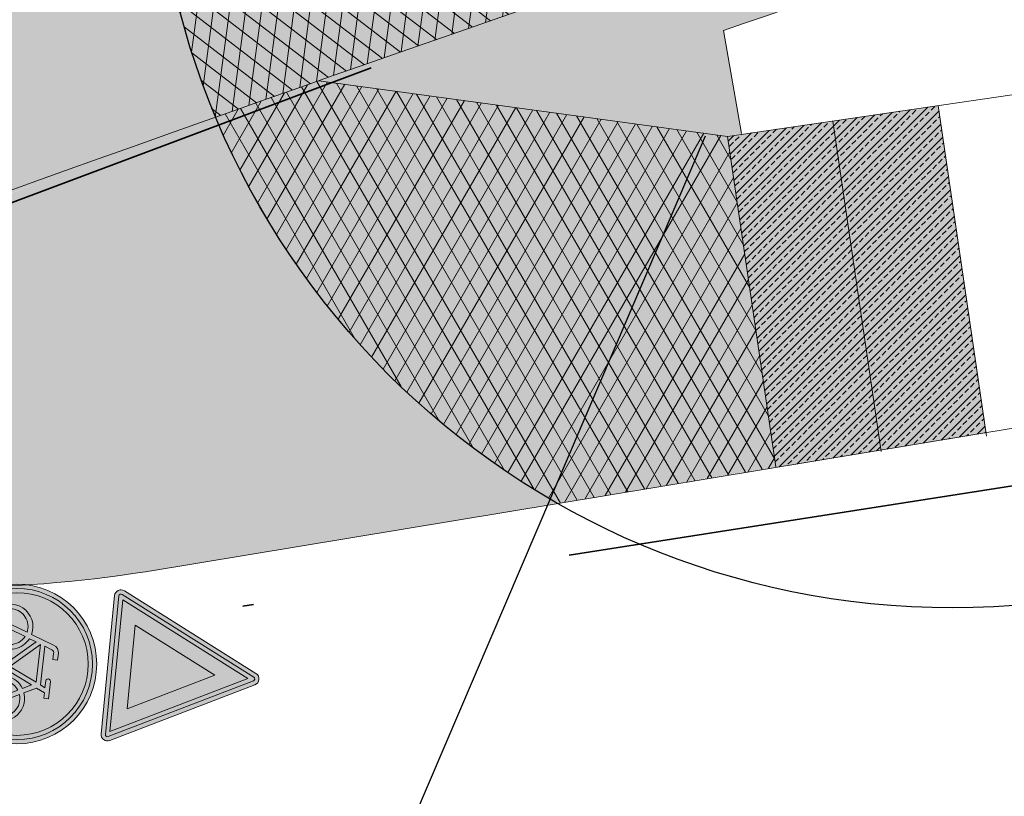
# Model space of a CAD drawing. Header units: metres. Extents: x 132493 to 134960, y 502695 to 503907.
# Tile 84 of 144: x 133388.53 to 133397.78, y 503142.91 to 503150.2. Entities that reach past the tile are written whole.
import ezdxf
from ezdxf import colors
from ezdxf.entities.mleader import LeaderData, LeaderLine
from ezdxf.math import Vec2, Vec3

# ---------------------------------------------------------------- set-up
doc = ezdxf.new("R2010")
doc.units = ezdxf.units.M
doc.linetypes.add('VW-1-1_STREEP', pattern=[2, 1, -1])
doc.linetypes.add('XX-PROJECTGRENS', pattern=[18, 12, -3, 0, -3])
doc.layers.get('Defpoints').update_dxf_attribs({"color": 3})
for name, color, linetype, lineweight, plot in [('ARC-hoev-fietsstrook-plateau-drempel-afalt rood', 241, 'Continuous', 18, False), ('ARC-hoev-gras zaaien', 73, 'Continuous', 35, False), ('ARC-hoev-overlagen rood asfalt fiets', 10, 'Continuous', 35, False)]:
    doc.layers.add(name, color=color, linetype=linetype, lineweight=lineweight, plot=plot)
for name, color, linetype, lineweight in [('B-WE-VW-VERKEERSTEKEN_BORD_B-S', 7, 'Continuous', 25), ('B-WE-VW-VERKEERSTEKEN_BORD_G-S', 7, 'Continuous', 25), ('N-WE-GR-GRAS-A-200', 81, 'Continuous', 18), ('N-WE-KG-GRENS_WERKGRENS-G', 5, 'XX-PROJECTGRENS', 35), ('N-WE-VH-KANTVERHARDING-G', 2, 'Continuous', 18), ('N-WE-VH-VERHARDING_ASFALT-A', 23, 'Continuous', 18), ('N-WE-VH-VERHARDING_ASFALT_TRAPSGEWIJSFREZEN-G', 212, 'VH-TRAPSGEWIJSFREZEN', 18), ('N-WE-VW-MARKERING_DWARS_DRIEHOEK_3030-G', 7, 'VW-HAAIETAND30-L-N', 35), ('N-WE-VW-MARKERING_LANGS_STREEP_11_010-G', 7, 'VW-1-1_STREEP', 13), ('N01-WE-VH-VERHARDING_ASFALT-A', 22, 'Continuous', 18), ('X-XX-AL-AANPIJLING-T25', 7, 'Continuous', 25)]:
    doc.layers.add(name, color=color, linetype=linetype, lineweight=lineweight)
doc.styles.add('NLCS-ISO-M200-T25', font='NLCS-ISO.ttf', dxfattribs={"height": 0.5})
doc.linetypes.add('VH-TRAPSGEWIJSFREZEN', pattern='A,20,-6.25,[182,NLCS.SHX,S=20,R=0,X=0,Y=0],-6.25', length=32.5)
doc.linetypes.add('VW-HAAIETAND30-L-N', pattern='A,0,-0.3,[150,NLCS.SHX,S=0.6,R=0,X=-0.5,Y=-0.15],-0.3', length=0.6)

# ---------------------------------------------------------------- blocks, each defined once
blk = doc.blocks.new('B-SVW-VERKEERSTEKEN_BORD_B06-SO')
at = {"true_color": 0xffffff}
h = blk.add_hatch(color=7, dxfattribs=at)
h.dxf.hatch_style = 1
h.paths.add_polyline_path([(-3.532917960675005, 3.130425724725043), (-0.2683281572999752, -3.398753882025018, 0.2840790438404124), (-1.034694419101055e-16, -3.564589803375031), (-7.897650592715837e-17, -3.36458980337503, -0.2840790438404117), (-0.08944271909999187, -3.309311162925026), (-3.354032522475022, 3.219868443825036, -0.55753651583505), (-3.26458980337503, 3.364589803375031), (7.451103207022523e-16, 3.36458980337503), (7.140921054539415e-16, 3.56458980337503), (-3.26458980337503, 3.564589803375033, 0.5575365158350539)])
h = blk.add_hatch(color=7, dxfattribs=at)
h.dxf.hatch_style = 1
h.paths.add_polyline_path([(-0.08944271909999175, -3.309311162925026, 0.2840790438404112), (-1.89998808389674e-16, -3.36458980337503), (-3.724130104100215e-16, -3.04098300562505), (-3.10278640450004, 3.164589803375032), (3.875504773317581e-16, 3.164589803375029), (4.120434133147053e-16, 3.36458980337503), (-3.26458980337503, 3.364589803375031, 0.5575365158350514), (-3.354032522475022, 3.219868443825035)])
h = blk.add_hatch(color=7, dxfattribs=at)
h.dxf.hatch_style = 1
h.paths.add_polyline_path([(7.451103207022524e-16, 3.364589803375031), (3.264589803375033, 3.36458980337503, -0.5575365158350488), (3.354032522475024, 3.219868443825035), (0.08944271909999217, -3.309311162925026, -0.2840790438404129), (-7.897650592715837e-17, -3.36458980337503), (-1.034694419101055e-16, -3.564589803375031, 0.2840790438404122), (0.2683281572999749, -3.398753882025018), (3.532917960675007, 3.130425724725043, 0.5575365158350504), (3.264589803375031, 3.56458980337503), (7.696032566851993e-16, 3.56458980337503)])
h = blk.add_hatch(color=7, dxfattribs=at)
h.dxf.hatch_style = 1
h.paths.add_polyline_path([(-1.503684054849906e-16, -3.040983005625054), (-1.89998808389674e-16, -3.36458980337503, 0.2840790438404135), (0.08944271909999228, -3.309311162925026), (3.354032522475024, 3.219868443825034, 0.5575365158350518), (3.264589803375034, 3.36458980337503), (6.340880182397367e-16, 3.364589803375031), (6.095950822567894e-16, 3.164589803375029), (3.102786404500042, 3.164589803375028)])
h = blk.add_hatch(color=7, dxfattribs=at)
h.dxf.hatch_style = 1
h.paths.add_polyline_path([(-3.93461030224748e-17, -3.040983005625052), (1.523414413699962e-16, -1.475735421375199), (-1.970162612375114, 2.46458980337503), (6.348921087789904e-16, 2.46458980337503), (7.206173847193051e-16, 3.164589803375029), (-3.102786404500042, 3.164589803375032)], flags=17)
h = blk.add_hatch(color=7, dxfattribs=at)
h.dxf.hatch_style = 1
h.paths.add_polyline_path([(1.616504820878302e-17, -3.040983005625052), (3.102786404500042, 3.164589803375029), (7.761285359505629e-16, 3.164589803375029), (7.459144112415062e-16, 2.46458980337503), (1.970162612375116, 2.464589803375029), (1.523414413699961e-16, -1.4757354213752)], flags=17)
h = blk.add_hatch(color=7, dxfattribs=at)
h.dxf.hatch_style = 1
h.paths.add_polyline_path([(2.220446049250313e-16, -1.475735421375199), (1.970162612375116, 2.46458980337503), (-1.970162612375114, 2.464589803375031)])
at = {"color": 250, "lineweight": 0, "true_color": 0x191919}
for points in [[(-3.532917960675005, 3.130425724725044), (-0.2683281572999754, -3.398753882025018, 0.6180339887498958), (0.2683281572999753, -3.398753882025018), (3.532917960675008, 3.130425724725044, 0.5575365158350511), (3.26458980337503, 3.56458980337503), (-3.26458980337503, 3.564589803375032, 0.5575365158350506)], [(-3.354032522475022, 3.219868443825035), (-0.08944271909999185, -3.309311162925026, 0.6180339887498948), (0.08944271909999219, -3.309311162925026), (3.354032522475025, 3.219868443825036, 0.5575365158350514), (3.264589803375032, 3.36458980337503), (-3.26458980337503, 3.364589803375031, 0.5575365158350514)]]:
    blk.add_lwpolyline(points, format="xyb", close=True, dxfattribs=at)
for points in [[(-3.102786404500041, 3.164589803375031), (1.96576289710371e-16, -3.040983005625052), (3.102786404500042, 3.164589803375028)], [(-1.970162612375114, 2.46458980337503), (3.882638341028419e-16, -1.475735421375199), (1.970162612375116, 2.464589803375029)]]:
    blk.add_lwpolyline(points, close=True, dxfattribs=at)
blk = doc.blocks.new('B-SVW-VERKEERSTEKEN_BORD_G11-SO')
at = {"true_color": 0xffffff}
h = blk.add_hatch(color=7, dxfattribs=at)
h.dxf.hatch_style = 1
h.paths.add_polyline_path([(3.356918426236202, 1.154815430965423), (3.546040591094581, 1.219875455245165, 0.5778775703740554), (-2.833352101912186, 2.456545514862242), (-2.682239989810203, 2.325529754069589, -0.5778775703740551)])
h = blk.add_hatch(color=7, dxfattribs=at)
h.dxf.hatch_style = 1
h.paths.add_polyline_path([(3.35, 0, 1), (-3.35, 0, 1)])
h.paths.add_polyline_path([(0.1171692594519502, -0.6154226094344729), (-1.138563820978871, 0.7746088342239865), (-1.249145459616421, 0.4508016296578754, -0.4274709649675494), (-0.7752836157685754, -1.010778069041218, -0.4733002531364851), (-2.380733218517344, -1.323320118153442, -0.7942654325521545), (-1.454465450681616, 0.5297931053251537), (-1.07538349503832, 1.611764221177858, -0.3343475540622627), (-0.7199062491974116, 1.879967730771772), (-0.4040523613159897, 1.880296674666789), (-0.4040523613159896, 1.659197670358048), (-0.68049038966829, 1.659197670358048, 0.3458606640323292), (-0.8541774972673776, 1.553720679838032), (-0.9806130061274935, 1.216871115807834), (0.8516807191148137, 1.216871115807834), (0.9543889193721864, 1.438034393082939), (0.6384872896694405, 1.438034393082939, -1), (0.6384872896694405, 1.659197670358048), (1.451925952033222, 1.659197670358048), (1.451925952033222, 1.438034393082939), (1.191299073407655, 1.438034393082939), (1.017569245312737, 1.051046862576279), (1.309754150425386, 0.4824239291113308, -0.3180092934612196), (2.498367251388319, 0.1682784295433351, -0.476174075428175), (2.185969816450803, -1.43707551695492, -0.5293484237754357), (0.6226761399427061, -0.6154226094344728)], flags=16)
h.paths.add_polyline_path([(0.1487915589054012, -0.323173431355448), (-1.043793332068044, 1.003677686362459), (0.7490367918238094, 1.003677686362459)], flags=0)
h.paths.add_polyline_path([(0.3541436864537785, -0.3942593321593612), (0.8991141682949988, 0.7983255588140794), (1.112307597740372, 0.3876213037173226, 0.2341669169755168), (0.6226761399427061, -0.3942593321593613)], flags=0)
h.paths.add_polyline_path([(-1.174550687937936, -1.151357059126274, -0.6326380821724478), (-2.544374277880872, -0.5048088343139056, -0.4799026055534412), (-1.533456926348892, 0.3086298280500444), (-1.809894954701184, -0.473250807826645, 1.053204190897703), (-1.596637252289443, -0.5364311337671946), (-1.328104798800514, 0.2375439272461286, -0.5422541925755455)], flags=0)
h.paths.add_polyline_path([(0.8516807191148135, -0.6154226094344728), (1.696741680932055, -0.6154226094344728, 0.566150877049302), (1.791544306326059, -0.4574396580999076), (1.412462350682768, 0.2849773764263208, -0.5642606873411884), (2.50826544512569, -0.6325150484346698, -0.3964878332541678), (1.602684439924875, -1.338434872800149, -0.3501344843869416)], flags=0)
h.paths.add_polyline_path([(0.8516807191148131, -0.3942593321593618, -0.2160576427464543), (1.215015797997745, 0.1822691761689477), (1.515106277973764, -0.3942593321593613)], flags=0)
h = blk.add_hatch(color=7, dxfattribs=at)
h.dxf.hatch_style = 1
h.paths.add_polyline_path([(-2.682239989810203, 2.325529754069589), (-2.531127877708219, 2.194513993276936, -0.5778775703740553), (3.167796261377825, 1.089755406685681), (3.356918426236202, 1.154815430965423, 0.5778775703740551)])
h = blk.add_hatch(color=7, dxfattribs=at)
h.dxf.hatch_style = 1
h.paths.add_polyline_path([(-2.682239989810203, 2.325529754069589), (-2.833352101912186, 2.456545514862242, 0.1804943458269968), (-3.75, 0, 0.4142135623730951), (0, -3.75), (0, -3.55, -0.4142135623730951), (-3.55, 0, -0.1804943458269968)])
h = blk.add_hatch(color=7, dxfattribs=at)
h.dxf.hatch_style = 1
h.paths.add_polyline_path([(-3.35, 0, -0.1804943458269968), (-2.531127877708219, 2.194513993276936), (-2.682239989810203, 2.325529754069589, 0.1804943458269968), (-3.55, 0, 0.4142135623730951), (0, -3.55), (0, -3.35, -0.4142135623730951)])
h = blk.add_hatch(color=7, dxfattribs=at)
h.dxf.hatch_style = 1
h.paths.add_polyline_path([(1.017569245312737, 1.051046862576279), (1.191299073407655, 1.438034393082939), (1.451925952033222, 1.438034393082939), (1.451925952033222, 1.659197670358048), (0.6384872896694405, 1.659197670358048, 1), (0.6384872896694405, 1.438034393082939), (0.9543889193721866, 1.438034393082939), (0.8516807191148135, 1.216871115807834), (-0.9806130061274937, 1.216871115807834), (-0.8541774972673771, 1.553720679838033, -0.3458606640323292), (-0.680490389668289, 1.659197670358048), (-0.4040523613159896, 1.659197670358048), (-0.4040523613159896, 1.880296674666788), (-0.7199062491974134, 1.879967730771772, 0.3343475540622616), (-1.075383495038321, 1.611764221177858), (-1.454465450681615, 0.5297931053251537, 0.7942654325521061), (-2.380733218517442, -1.323320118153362, 0.4733002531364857), (-0.7752836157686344, -1.010778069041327, 0.427470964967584), (-1.249145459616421, 0.4508016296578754), (-1.138563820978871, 0.7746088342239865), (0.1171692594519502, -0.6154226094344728), (0.6226761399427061, -0.6154226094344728, 0.5293484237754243), (2.18596981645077, -1.437075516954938, 0.4761740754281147), (2.498367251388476, 0.1682784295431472, 0.3180092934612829), (1.309754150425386, 0.4824239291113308)])
h.paths.add_polyline_path([(-1.043793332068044, 1.003677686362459), (0.7490367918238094, 1.003677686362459), (0.1487915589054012, -0.323173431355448)], flags=16)
h.paths.add_polyline_path([(-1.328104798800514, 0.2375439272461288, -0.5422541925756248), (-1.174550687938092, -1.151357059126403, -0.6326380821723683), (-2.544374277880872, -0.5048088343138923, -0.479902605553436), (-1.533456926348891, 0.3086298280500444), (-1.809894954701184, -0.473250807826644, 1.053204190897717), (-1.596637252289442, -0.5364311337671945)], flags=16)
h.paths.add_polyline_path([(0.8991141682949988, 0.7983255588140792), (1.112307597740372, 0.3876213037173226, 0.2341669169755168), (0.6226761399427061, -0.3942593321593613), (0.3541436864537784, -0.3942593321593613)], flags=16)
h.paths.add_polyline_path([(1.215015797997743, 0.1822691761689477), (1.515106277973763, -0.3942593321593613), (0.8516807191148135, -0.3942593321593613, -0.2160576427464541)], flags=16)
h.paths.add_polyline_path([(0.8516807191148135, -0.6154226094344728), (1.696741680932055, -0.6154226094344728, 0.566150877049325), (1.791544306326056, -0.4574396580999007), (1.412462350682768, 0.2849773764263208, -0.5642606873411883), (2.50826544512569, -0.6325150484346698, -0.3964878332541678), (1.602684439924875, -1.338434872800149, -0.3501344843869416)], flags=16)
h = blk.add_hatch(color=7, dxfattribs=at)
h.dxf.hatch_style = 1
h.paths.add_polyline_path([(0.7490367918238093, 1.003677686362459), (-1.043793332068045, 1.003677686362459), (0.1487915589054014, -0.323173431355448)])
h = blk.add_hatch(color=7, dxfattribs=at)
h.dxf.hatch_style = 1
h.paths.add_polyline_path([(3.75, 0, 0.08302223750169), (3.546040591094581, 1.219875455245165), (3.356918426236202, 1.154815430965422, -0.08302223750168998), (3.55, 0, -0.4142135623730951), (0, -3.55), (0, -3.75, 0.4142135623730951)])
h = blk.add_hatch(color=7, dxfattribs=at)
h.dxf.hatch_style = 1
h.paths.add_polyline_path([(3.356918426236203, 1.154815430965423), (3.167796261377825, 1.08975540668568, -0.08302223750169), (3.35, 0, -0.4142135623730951), (0, -3.35), (0, -3.55, 0.4142135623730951), (3.55, 0, 0.08302223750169)])
h = blk.add_hatch(color=7, dxfattribs=at)
h.dxf.hatch_style = 1
h.paths.add_polyline_path([(1.112307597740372, 0.3876213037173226), (0.8991141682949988, 0.798325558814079), (0.3541436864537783, -0.3942593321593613), (0.6226761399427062, -0.3942593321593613, -0.2341669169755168)])
h = blk.add_hatch(color=7, dxfattribs=at)
h.dxf.hatch_style = 1
h.paths.add_polyline_path([(-1.328104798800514, 0.2375439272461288), (-1.596637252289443, -0.5364311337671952, -1.053204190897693), (-1.809894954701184, -0.4732508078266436), (-1.533456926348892, 0.3086298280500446, 0.4799026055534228), (-2.544374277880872, -0.5048088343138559, 0.6326380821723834), (-1.174550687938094, -1.151357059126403, 0.5422541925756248)])
h = blk.add_hatch(color=7, dxfattribs=at)
h.dxf.hatch_style = 1
h.paths.add_polyline_path([(2.50826544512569, -0.6325150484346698, 0.5642606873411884), (1.412462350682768, 0.284977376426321), (1.791544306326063, -0.4574396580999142, -0.5661508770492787), (1.696741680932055, -0.6154226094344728), (0.8516807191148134, -0.6154226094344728, 0.3501344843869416), (1.602684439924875, -1.338434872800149, 0.3964878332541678)])
h = blk.add_hatch(color=7, dxfattribs=at)
h.dxf.hatch_style = 1
h.paths.add_polyline_path([(1.215015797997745, 0.1822691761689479, 0.2160576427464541), (0.8516807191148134, -0.3942593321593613), (1.515106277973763, -0.3942593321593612)])
at = {"color": 250, "lineweight": 0, "true_color": 0x191919}
for points in [[(1.017569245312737, 1.051046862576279), (1.191299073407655, 1.438034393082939), (1.451925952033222, 1.438034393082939), (1.451925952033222, 1.659197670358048), (0.6384872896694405, 1.659197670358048, 0.9999999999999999), (0.6384872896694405, 1.438034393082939), (0.9543889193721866, 1.438034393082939), (0.8516807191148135, 1.216871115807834), (-0.9806130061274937, 1.216871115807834), (-0.8541774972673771, 1.553720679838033, -0.3458606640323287), (-0.680490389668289, 1.659197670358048), (-0.4040523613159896, 1.659197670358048), (-0.4040523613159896, 1.880296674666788), (-0.7199062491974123, 1.879967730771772, 0.3343475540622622), (-1.07538349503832, 1.611764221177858), (-1.454465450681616, 0.5297931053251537, 0.7942654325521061), (-2.380733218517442, -1.323320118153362, 0.4733002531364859), (-0.7752836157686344, -1.010778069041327, 0.4274709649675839), (-1.249145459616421, 0.4508016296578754), (-1.138563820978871, 0.7746088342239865), (0.1171692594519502, -0.6154226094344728), (0.6226761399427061, -0.6154226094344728, 0.5293484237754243), (2.18596981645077, -1.437075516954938, 0.4761740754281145), (2.498367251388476, 0.1682784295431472, 0.3180092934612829), (1.309754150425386, 0.4824239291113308)], [(0.8991141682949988, 0.7983255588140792), (0.3541436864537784, -0.3942593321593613), (0.6226761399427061, -0.3942593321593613, -0.2341669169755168), (1.112307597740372, 0.3876213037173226)], [(-1.328104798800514, 0.2375439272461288, -0.5422541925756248), (-1.174550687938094, -1.151357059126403, -0.6326380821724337), (-2.544374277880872, -0.5048088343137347, -0.479902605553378), (-1.533456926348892, 0.3086298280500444), (-1.809894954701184, -0.473250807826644, 1.053204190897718), (-1.596637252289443, -0.5364311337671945)], [(1.412462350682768, 0.2849773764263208, -0.5642606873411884), (2.50826544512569, -0.6325150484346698, -0.3964878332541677), (1.602684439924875, -1.338434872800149, -0.3501344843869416), (0.8516807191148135, -0.6154226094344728), (1.696741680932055, -0.6154226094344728, 0.5661508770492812), (1.791544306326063, -0.457439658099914)], [(1.515106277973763, -0.3942593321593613), (1.215015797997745, 0.1822691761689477, 0.2160576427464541), (0.8516807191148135, -0.3942593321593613)]]:
    blk.add_lwpolyline(points, format="xyb", close=True, dxfattribs=at)
blk.add_lwpolyline([(0.7490367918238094, 1.003677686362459), (-1.043793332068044, 1.003677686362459), (0.1487915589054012, -0.323173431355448)], close=True, dxfattribs=at)
for radius in [3.75, 3.55, 3.35]:
    blk.add_circle((0, 0), radius, dxfattribs=at)

msp = doc.modelspace()

# ---------------------------------------------------------------- hatches: boundary and pattern name
at = {"layer": 'ARC-hoev-fietsstrook-plateau-drempel-afalt rood', "transparency": 33554661}
h = msp.add_hatch(color=256, dxfattribs=at)
h.dxf.hatch_style = 1
edge = h.paths.add_edge_path()
edge.add_line((133351.162867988, 503135.8406031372), (133362.9430079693, 503140.6032789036))
edge.add_line((133362.9430079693, 503140.6032789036), (133368.9272291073, 503142.9745040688))
edge.add_line((133368.9272291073, 503142.9745040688), (133386.7888810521, 503149.8611911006))
edge.add_line((133386.7888810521, 503149.8611911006), (133396.9074360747, 503153.3917337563))
edge.add_line((133396.9074360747, 503153.3917337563), (133407.1054617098, 503156.6856919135))
edge.add_arc((133485.8196719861, 502904.7478368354), 263.9481193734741, 102.92295074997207, 107.35063303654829, ccw=False)
edge.add_arc((133485.8196719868, 502904.747836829), 263.9481193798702, 98.49526846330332, 102.9229507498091, ccw=False)
edge.add_arc((133416.2490677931, 503383.3647060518), 219.70310112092, 278.0003644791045, 282.0052124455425)
edge.add_arc((133416.249067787, 503383.3647060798), 219.7031011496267, 282.0052124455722, 286.0100604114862)
edge.add_arc((133424.3205027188, 503353.1113213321), 188.3979050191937, 286.1881840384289, 292.422048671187)
edge.add_line((133496.1803872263, 503178.9564258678), (133508.0773256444, 503184.0324457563))
edge.add_line((133508.0773256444, 503184.0324457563), (133508.7426780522, 503182.4136967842))
edge.add_line((133508.7426780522, 503182.4136967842), (133496.8575648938, 503177.3427223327))
edge.add_arc((133412.6910628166, 503386.3081157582), 225.2787955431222, 286.6741153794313, 291.93845340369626, ccw=False)
edge.add_arc((133416.2490677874, 503383.3647060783), 221.4531011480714, 282.006545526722, 286.010763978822, ccw=False)
edge.add_arc((133416.2490677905, 503383.364706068), 221.4531011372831, 278.0023270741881, 282.0065455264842, ccw=False)
edge.add_arc((133485.8196719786, 502904.7478368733), 262.1981193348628, 98.49691403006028, 102.9239692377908)
edge.add_arc((133485.8196719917, 502904.7478368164), 262.1981193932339, 102.9239692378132, 107.3510244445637)
edge.add_line((133407.6256344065, 503155.0147868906), (133404.5578980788, 503154.0514184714))
edge.add_line((133404.5578980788, 503154.0514184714), (133391.3422839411, 503149.6280387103))
edge.add_line((133391.3422839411, 503149.6280387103), (133387.0475230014, 503148.0616749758))
edge.add_line((133387.0475230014, 503148.0616749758), (133382.3092683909, 503146.2875099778))
edge.add_line((133382.3092683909, 503146.2875099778), (133382.2557241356, 503146.4276278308))
edge.add_line((133382.2557241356, 503146.4276278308), (133362.998749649, 503138.9027577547))
edge.add_line((133362.998749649, 503138.9027577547), (133351.7711160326, 503134.3607255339))
edge.add_line((133351.7711160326, 503134.3607255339), (133351.162867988, 503135.8406031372))
h = msp.add_hatch(color=256, dxfattribs=at)
h.dxf.hatch_style = 1
edge = h.paths.add_edge_path()
edge.add_line((133395.6362294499, 503146.0015916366), (133395.1818457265, 503149.1048690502))
edge.add_line((133395.1818457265, 503149.1048690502), (133391.3422839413, 503149.6280387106))
edge.add_line((133391.3422839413, 503149.6280387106), (133390.369888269, 503149.2848179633))
edge.add_line((133390.369888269, 503149.2848179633), (133382.3020438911, 503146.2847492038))
edge.add_arc((133387.8755073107, 503156.5705783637), 11.6987937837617, 241.5485764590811, 279.0460047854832)
edge.add_line((133389.7148789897, 503145.0172893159), (133395.6362294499, 503146.0015916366))
at = {"layer": 'ARC-hoev-gras zaaien', "transparency": 33554623}
h = msp.add_hatch(color=256, dxfattribs=at)
h.dxf.hatch_style = 1
edge = h.paths.add_edge_path()
edge.add_line((133395.1916076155, 503149.8265648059), (133395.313342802, 503149.1313361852))
edge.add_line((133395.313342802, 503149.1313361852), (133395.181318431, 503149.1084702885))
edge.add_line((133395.181318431, 503149.1084702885), (133391.3422839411, 503149.6280387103))
edge.add_line((133391.3422839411, 503149.6280387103), (133397.4712056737, 503151.735016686))
edge.add_line((133397.4712056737, 503151.735016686), (133404.5578980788, 503154.0514184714))
edge.add_arc((133488.5054056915, 502894.5408901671), 272.7506156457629, 103.68074165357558, 107.9255651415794, ccw=False)
edge.add_line((133423.9967282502, 503159.5532085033), (133424.1235937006, 503158.7332319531))
edge.add_arc((133482.0725507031, 502916.0100738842), 249.5448117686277, 103.4277276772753, 108.0584411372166)
edge.add_arc((133543.4399895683, 502717.1634258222), 457.6314054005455, 107.645860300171, 108.8475228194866)
edge.add_line((133395.6018147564, 503150.2573847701), (133395.1436057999, 503150.1007027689))
edge.add_line((133395.1436057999, 503150.1007027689), (133395.1916076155, 503149.8265648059))
at = {"layer": 'ARC-hoev-overlagen rood asfalt fiets', "transparency": 33554534}
h = msp.add_hatch(color=256, dxfattribs=at)
h.dxf.hatch_style = 1
h.paths.add_polyline_path([(133396.1712955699, 503149.2497448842), (133397.1607454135, 503149.3946207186), (133397.6106026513, 503146.3222575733), (133395.6370370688, 503145.9960758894), (133395.1818457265, 503149.1048690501)])
at = {"layer": 'N-WE-GR-GRAS-A-200', "transparency": 33554559}
h = msp.add_hatch(dxfattribs=at)
h.set_pattern_fill('AGR-GRAS_02', color=256, scale=0.02, angle=41.18807900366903, pattern_type=2)
h.set_pattern_definition([(19.88062735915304, (198885.0559381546, -10817.71022645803), (0.1200683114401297, 0.256092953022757), [0.04999999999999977, -0.1499999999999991]), (19.88062735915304, (198885.1185751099, -10817.55997130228), (0.1200683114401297, 0.256092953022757), [0.04999999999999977, -0.1499999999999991]), (109.880627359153, (198885.0509419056, -10817.63759700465), (-0.256092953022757, 0.1200683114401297), [0.05, -0.15]), (109.880627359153, (198885.1023698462, -10817.5445638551), (-0.256092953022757, 0.1200683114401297), [0.05, -0.15]), (64.88062735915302, (198885.0459456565, -10817.56496755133), (-0.06801232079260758, 0.1880806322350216), [0.05000000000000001, -0.2328427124]), (154.880627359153, (198885.1593825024, -10817.67281968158), (-0.1880806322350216, -0.06801232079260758), [0.04999999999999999, -0.2328427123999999]), (46.44567855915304, (198885.0825546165, -10817.63679918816), (0.1880806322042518, 0.06801232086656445), [0.04999999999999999, -0.3972135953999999]), (46.44567855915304, (198885.1331847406, -10817.5121533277), (0.1880806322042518, 0.06801232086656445), [0.04999999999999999, -0.3972135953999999]), (83.3155761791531, (198885.1875945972, -10817.66261783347), (-0.0680123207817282, 0.1880806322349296), [0.05, -0.3972135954]), (83.3155761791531, (198885.0723527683, -10817.60858709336), (-0.0680123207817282, 0.1880806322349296), [0.05, -0.3972135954]), (83.3155761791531, (198885.1551840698, -10817.63180293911), (-0.0680123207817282, 0.1880806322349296), [0.05, -0.3972135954]), (136.4456785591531, (198885.0185313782, -10817.60678211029), (-0.06801232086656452, 0.1880806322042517), [0.05, -0.3972135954]), (173.315576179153, (198885.083352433, -10817.66841189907), (-0.1880806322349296, -0.06801232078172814), [0.04999999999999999, -0.3972135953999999])])
edge = h.paths.add_edge_path()
edge.add_line((133395.1916076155, 503149.8265648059), (133395.313342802, 503149.1313361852))
edge.add_line((133395.313342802, 503149.1313361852), (133395.181318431, 503149.1084702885))
edge.add_line((133395.181318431, 503149.1084702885), (133391.3422839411, 503149.6280387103))
edge.add_line((133391.3422839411, 503149.6280387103), (133397.4712056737, 503151.735016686))
edge.add_line((133397.4712056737, 503151.735016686), (133404.5578980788, 503154.0514184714))
edge.add_line((133404.5578980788, 503154.0514184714), (133404.7169276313, 503153.2625146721))
edge.add_arc((133543.4399895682, 502717.1634258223), 457.6314054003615, 107.6458603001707, 108.8475228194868)
edge.add_line((133395.6018147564, 503150.2573847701), (133395.1436057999, 503150.1007027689))
edge.add_line((133395.1436057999, 503150.1007027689), (133395.1916076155, 503149.8265648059))
at = {"layer": 'N-WE-VH-VERHARDING_ASFALT-A', "transparency": 33554559}
h = msp.add_hatch(dxfattribs=at)
h.set_pattern_fill('AVH-ASFALT_LAAG1-D', color=11, scale=5, angle=182, pattern_type=2)
h.set_pattern_definition([(262.4278792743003, (0, 0), (0.1486919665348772, -0.01976610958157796), []), (322.4278792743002, (0, 0), (0.09146393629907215, 0.1188879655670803), [])])
edge = h.paths.add_edge_path()
edge.add_line((133391.5507326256, 503151.5556213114), (133403.9242635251, 503155.6862736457))
edge.add_arc((133397.0871720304, 503152.0711090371), 7.734030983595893, 14.848200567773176, 27.867990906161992, ccw=False)
edge.add_line((133404.5629494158, 503154.0530242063), (133398.583693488, 503152.1071083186))
edge.add_arc((133543.4399890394, 502717.163427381), 458.4314037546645, 108.420135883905, 109.0044682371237)
edge.add_line((133394.1555202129, 503150.6071945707), (133391.8962462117, 503149.8224686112))
edge.add_line((133391.8962462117, 503149.8224686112), (133390.3698882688, 503149.2848179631))
edge.add_arc((133397.556671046, 503152.2257790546), 7.765249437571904, 189.5674601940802, 202.2552626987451, ccw=False)
edge.add_line((133389.8994316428, 503150.9351266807), (133391.5507326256, 503151.5556213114))
h = msp.add_hatch(dxfattribs=at)
h.set_pattern_fill('AVH-ASFALT_LAAG1-D', color=11, scale=5, pattern_type=2)
h.set_pattern_definition([(59.99999999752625, (133227.1790402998, 503284.5328079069), (-0.1299038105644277, 0.07500000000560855), []), (119.9999999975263, (133227.1790402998, 503284.5328079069), (-0.1299038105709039, -0.07499999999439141), [])])
edge = h.paths.add_edge_path()
edge.add_line((133395.6362294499, 503146.0015916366), (133395.1818457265, 503149.1048690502))
edge.add_line((133395.1818457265, 503149.1048690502), (133391.3422839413, 503149.6280387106))
edge.add_line((133391.3422839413, 503149.6280387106), (133390.369888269, 503149.2848179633))
edge.add_arc((133397.3364108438, 503152.2246408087), 7.561414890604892, 202.8793979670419, 240.2857653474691)
edge.add_line((133393.5884106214, 503145.6574884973), (133395.6362294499, 503146.0015916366))
at = {"layer": 'N01-WE-VH-VERHARDING_ASFALT-A', "transparency": 33554559}
h = msp.add_hatch(dxfattribs=at)
h.set_pattern_fill('AVH-ASFALT_LAAG2-D', color=256, pattern_type=2)
h.set_pattern_definition([(44.9999999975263, (133229.8373921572, 503287.9080034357), (-0.07071067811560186, 0.07071067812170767), []), (44.9999999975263, (133229.8973921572, 503287.9080034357), (-0.07071067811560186, 0.07071067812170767), [0.05, -0.025])])
h.paths.add_polyline_path([(133396.1712955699, 503149.2497448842), (133397.1607454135, 503149.3946207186), (133397.6106026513, 503146.3222575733), (133395.6370370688, 503145.9960758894), (133395.1818457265, 503149.1048690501)])

# ---------------------------------------------------------------- linework, layer by layer
at = {"layer": 'Defpoints', "flags": 128}
msp.add_lwpolyline([(133336.4248771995, 503129.7031146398, -0.00983280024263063), (133386.7888810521, 503149.8611911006, -0.01164489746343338), (133407.1054617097, 503156.6856919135, -0.03865805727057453), (133446.8272136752, 503165.7999349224, 0.03496312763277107), (133476.8445313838, 503172.1831670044, 0.02720707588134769), (133496.1803872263, 503178.9564258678), (133509.8421144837, 503184.7854212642), (133514.6501180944, 503186.4773151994)], format="xyb", dxfattribs=at)
at = {"layer": 'Defpoints'}
msp.add_circle((133397.2958934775, 503152.1770414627), 7.5, dxfattribs=at)
at = {"layer": 'N-WE-KG-GRENS_WERKGRENS-G', "flags": 128}
msp.add_lwpolyline([(132713.8574613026, 502831.0580347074, 0.005570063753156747), (132736.3364398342, 502852.2821149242, 0.02528372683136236), (132742.3564131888, 502859.0920275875, 0.02378065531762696), (132764.8374316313, 502894.8777678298), (132764.3316825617, 502900.7720262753), (132769.1033134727, 502908.8440283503), (132770.1472463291, 502910.6100132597, -0.1999422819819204), (132792.8395207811, 502927.5846064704), (132821.6574329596, 502934.8682218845), (132821.8774908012, 502934.9238406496, -0.3826627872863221), (132824.7147034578, 502933.4345395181), (132826.4403593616, 502928.7457023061), (132836.0126593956, 502932.3790914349), (132835.1422824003, 502934.6408631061, -0.4190667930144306), (132837.1916569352, 502939.0343225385), (132839.9460323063, 502940.0107226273), (132859.0093786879, 502946.7684991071), (132896.4310291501, 502960.6877564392), (132897.8682955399, 502961.2223582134, -0.414545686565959), (132902.241647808, 502959.2173635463), (132903.1718656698, 502956.771019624), (132912.9374155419, 502960.2426878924), (132911.7843959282, 502963.3955454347, -0.4150905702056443), (132913.474181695, 502967.0613674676), (132914.7767187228, 502967.5397454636), (132938.3614250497, 502976.2016140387), (132937.6224978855, 502978.218195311), (133021.3873068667, 503008.0323382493), (133021.6649358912, 503007.2559797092), (133025.6326239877, 503008.6090530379), (133041.138442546, 503014.1171993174, -0.1103685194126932), (133061.9198871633, 503016.654221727), (133077.9674409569, 503015.0705569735), (133083.2493027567, 503014.5493125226, -0.006082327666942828), (133083.442742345, 503014.5278438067, -0.2579390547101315), (133089.7072472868, 503009.9835794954), (133098.6401080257, 503013.1295457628, -0.265135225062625), (133100.7363959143, 503020.7744244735), (133115.8269476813, 503035.8476061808, -0.1102594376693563), (133133.4898386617, 503047.0494830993), (133134.6884052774, 503047.4809715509), (133135.5872467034, 503044.9842156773), (133140.9956119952, 503046.8551439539), (133153.4352097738, 503051.2787820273), (133217.6736325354, 503075.2692786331), (133227.6286606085, 503079.1045076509), (133231.4393499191, 503077.3620802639), (133233.221242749, 503081.2590805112), (133256.6406850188, 503090.2815487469), (133275.2480078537, 503097.9132657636), (133286.8641141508, 503102.663705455), (133286.9959372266, 503102.611572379), (133301.2143453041, 503108.4141632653), (133308.6707664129, 503105.028186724), (133316.0634265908, 503108.0857307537), (133318.7108270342, 503114.6835351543), (133331.4339915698, 503120.1368624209), (133350.4881779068, 503128.3037546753), (133350.949471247, 503129.2663756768, -0.0005797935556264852), (133353.8959263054, 503130.4761869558, -0.007004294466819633), (133389.706913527, 503144.5492659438), (133398.1815961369, 503145.8738086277), (133401.0319163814, 503146.3192967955), (133400.8006422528, 503151.1583812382, -0.0522661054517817), (133447.2343836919, 503162.6708405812), (133447.9712047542, 503161.9662686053), (133449.108795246, 503158.5337313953), (133471.022142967, 503165.2937241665, 0.09025762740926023), (133473.9172051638, 503167.2191786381, 0.00453534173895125), (133476.4858831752, 503167.8750114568), (133478.7565008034, 503166.4598963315, 0.01475269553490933), (133490.5712790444, 503170.4471541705)], format="xyb", dxfattribs=at)
at = {"layer": 'N-WE-VH-KANTVERHARDING-G', "flags": 128}
for points in [[(133518.0014822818, 503186.4673416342, 0.0388036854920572), (133514.3819332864, 503185.0849946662), (133509.1844751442, 503182.6229747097, -0.009776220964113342), (133508.2930372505, 503182.2218503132), (133496.8575648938, 503177.3427223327, -0.02722443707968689), (133477.3298059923, 503170.5017937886, -0.03495762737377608), (133447.0782893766, 503164.0680232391, 0.03865257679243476), (133407.6256344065, 503155.0147868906, 0.01163934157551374), (133387.3958662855, 503148.2197853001, 0.0009874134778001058), (133382.3092683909, 503146.2875099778)], [(133424.1194872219, 503158.7597735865, 0.01613837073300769), (133407.8634284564, 503154.2509448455, 0.007309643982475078), (133395.1436057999, 503150.1007027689)], [(133382.3092683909, 503146.2875099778, 0.1658197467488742), (133389.7148789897, 503145.0172893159), (133399.8504492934, 503146.6924489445)]]:
    msp.add_lwpolyline(points, format="xyb", dxfattribs=at)
for points in [[(133395.313342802, 503149.1313361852), (133395.1436057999, 503150.1007027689)], [(133399.7372577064, 503149.7718751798), (133395.1818457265, 503149.1048690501), (133391.3422839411, 503149.6280387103)], [(133395.6362294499, 503146.0015916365), (133395.1818457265, 503149.1048690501)]]:
    msp.add_lwpolyline(points, dxfattribs=at)
at = {"layer": 'N-WE-VH-VERHARDING_ASFALT_TRAPSGEWIJSFREZEN-G', "ltscale": 0.25, "flags": 128}
for points in [[(133397.6151291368, 503146.2913433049), (133397.1607454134, 503149.3946207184)], [(133396.6256792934, 503146.1464674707), (133396.1712955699, 503149.2497448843)]]:
    msp.add_lwpolyline(points, dxfattribs=at)
at = {"layer": 'N-WE-VW-MARKERING_DWARS_DRIEHOEK_3030-G', "ltscale": 5, "flags": 128}
msp.add_lwpolyline([(133387.3167172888, 503148.055806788), (133391.8335455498, 503149.7493086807)], dxfattribs=at)
at = {"layer": 'N-WE-VW-MARKERING_LANGS_STREEP_11_010-G', "ltscale": 4, "const_width": 0.1, "flags": 128}
msp.add_lwpolyline([(133351.1628679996, 503135.840603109, -0.006939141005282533), (133386.7888810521, 503149.8611911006, -0.01164489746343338), (133407.1054617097, 503156.6856919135, -0.03865805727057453), (133446.8272136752, 503165.7999349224, 0.03496312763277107), (133476.8445313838, 503172.1831670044, 0.02720707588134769), (133496.1803872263, 503178.9564258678), (133508.0773256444, 503184.0324457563)], format="xyb", dxfattribs=at)

# ---------------------------------------------------------------- block references
at = {"layer": 'B-WE-VW-VERKEERSTEKEN_BORD_B-S', "xscale": 0.2, "yscale": 0.2, "zscale": 0.2, "rotation": 84.4197489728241}
msp.add_blockref('B-SVW-VERKEERSTEKEN_BORD_B06-SO', (133390.0715320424, 503144.0738960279), dxfattribs=at)
at = {"layer": 'B-WE-VW-VERKEERSTEKEN_BORD_G-S', "xscale": 0.2, "yscale": 0.2, "zscale": 0.2, "rotation": 263.4883189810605}
msp.add_blockref('B-SVW-VERKEERSTEKEN_BORD_G11-SO', (133388.5074345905, 503144.15013729), dxfattribs=at)

# ---------------------------------------------------------------- leaders
at = {"layer": 'X-XX-AL-AANPIJLING-T25'}
ml = msp.add_multileader_mtext('Standard', dxfattribs=at)
ml.set_content('schanskorf ca. 4,00m inkorten\\Pen afwerken', color=256, style='NLCS-ISO-M200-T25')
ml.set_leader_properties(color=256, linetype='ByLayer', lineweight=-1)
ml.build(insert=Vec2(0, 0))
ml.multileader.update_dxf_attribs({"text_left_attachment_type": 5, "text_right_attachment_type": 5, "dogleg_length": 0.4999999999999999, "arrow_head_size": 0.5})
ctx = ml.context
ctx.base_point, ctx.char_height, ctx.arrow_head_size, ctx.landing_gap_size, ctx.plane_origin, ctx.plane_x_axis, ctx.plane_y_axis = Vec3(133381.6441841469, 503136.4276475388), 0.5, 0.5, 0.18, Vec3(133339.0779761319, 503087.356382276), Vec3(0.9371122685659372, 0.3490280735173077), Vec3(-0.3490280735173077, 0.9371122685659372)
ctx.left_attachment, ctx.right_attachment = 5, 5
notes = []
notes.append((ctx, [(1, (1, 1, 0), (133391.048105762, 503139.9301442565), (-0.937112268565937, -0.3490280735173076), 0.4999999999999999, [(0, [(133395.1695059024, 503149.5671625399)], 0, [])])]))
ctx.mtext.insert, ctx.mtext.text_direction, ctx.mtext.rotation, ctx.mtext.width, ctx.mtext.flow_direction = Vec3(133381.3125907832, 503137.8336668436), Vec3(0.937112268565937, 0.3490280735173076), 0.3565337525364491, 9.31468420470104, 5
for ctx, leaders in notes:
    for number, flags, end, landing, length, lines in leaders:
        leader = LeaderData()
        leader.index, (leader.has_last_leader_line, leader.has_dogleg_vector, leader.attachment_direction) = number, flags
        leader.last_leader_point, leader.dogleg_vector, leader.dogleg_length = Vec3(end), Vec3(landing), length
        for number, points, colour, breaks in lines:
            line = LeaderLine()
            line.index, line.vertices, line.color, line.breaks = number, Vec3.list(points), colors.encode_raw_color(colour), breaks
            leader.lines.append(line)
        ctx.leaders.append(leader)

doc.saveas('drawing.dxf')
